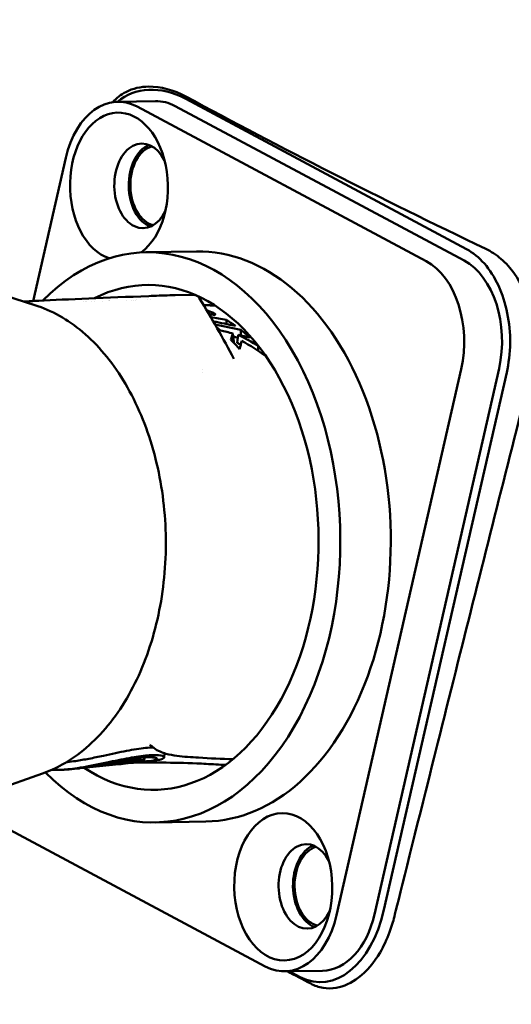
# Model space of a CAD drawing. Header units: millimetres. Extents: x 0 to 4686, y -120 to 1682.
# Tile 207 of 256: x 1329 to 1349, y 1077 to 1118. Entities that reach past the tile are written whole.
import ezdxf

# ---------------------------------------------------------------- set-up
doc = ezdxf.new("R2010")
doc.units = ezdxf.units.MM
doc.header["$LTSCALE"] = 2
doc.layers.add('Sichtbar (ISO)', color=7, linetype='Continuous', lineweight=50)

msp = doc.modelspace()

# ---------------------------------------------------------------- linework, layer by layer
at = {"layer": 'Sichtbar (ISO)'}
for p, q in [((1332.6269, 1114.2138), (1334.1944, 1114.24)), ((1335.448, 1114.3286), (1347.0802, 1108.1113)), ((1333.4385, 1114.0098), (1345.4033, 1107.6157)), ((1335.006, 1114.0361), (1346.9708, 1107.6419)), ((1329.1269, 1105.9644), (1330.4814, 1111.8921)), ((1335.8884, 1108.0165), (1333.7984, 1107.9815)), ((1329.1956, 1105.8001), (1326.6442, 1106.6036)), ((1333.8803, 1106.0231), (1333.8803, 1106.0231)), ((1334.0073, 1106.0271), (1334.0073, 1106.0271)), ((1335.7067, 1106.2203), (1335.015, 1106.2102)), ((1329.1345, 1105.8355), (1329.1345, 1105.8355)), ((1331.2249, 1105.9312), (1331.2249, 1105.9311)), ((1331.3152, 1105.9346), (1331.3132, 1105.9346)), ((1331.3515, 1105.9361), (1331.3515, 1105.936)), ((1331.5279, 1105.9428), (1331.5279, 1105.9427)), ((1331.6609, 1105.9478), (1331.6609, 1105.9477)), ((1332.0165, 1105.9608), (1332.0165, 1105.9607)), ((1332.2381, 1105.9686), (1332.2381, 1105.9686)), ((1332.2723, 1105.9698), (1332.2723, 1105.9698)), ((1332.307, 1105.9711), (1332.307, 1105.971)), ((1333.0168, 1105.9952), (1333.0168, 1105.9952)), ((1333.1881, 1106.0008), (1333.1881, 1106.0008)), ((1333.2897, 1106.0042), (1333.2897, 1106.0041)), ((1333.3724, 1106.0068), (1333.3724, 1106.0068)), ((1333.4075, 1106.008), (1333.4075, 1106.0079)), ((1336.5912, 1105.3995), (1336.5917, 1105.4717)), ((1337.4386, 1104.2716), (1337.4049, 1104.6248)), ((1337.6253, 1104.5716), (1337.5776, 1104.2369)), ((1337.4385, 1103.5729), (1337.4385, 1103.5729)), ((1348.4217, 1103.1685), (1343.2578, 1080.5704)), ((1336.1351, 1103.0171), (1336.1351, 1103.0171)), ((1336.1617, 1103.1336), (1336.1617, 1103.1337)), ((1346.8542, 1103.1423), (1341.6903, 1080.5441)), ((1348.7372, 1103.0012), (1343.6543, 1080.7606)), ((1333.5462, 1086.884), (1333.3094, 1086.859)), ((1333.7231, 1087.074), (1333.716, 1086.9507)), ((1333.7391, 1087.0751), (1333.7301, 1086.9187)), ((1334.1606, 1086.9488), (1333.9282, 1086.9243)), ((1334.5696, 1087.2469), (1334.5598, 1087.0776)), ((1332.6759, 1086.7947), (1331.0771, 1086.6261)), ((1332.0908, 1086.7596), (1332.0848, 1086.811)), ((1332.676, 1086.7932), (1332.6709, 1086.8373)), ((1333.1983, 1086.8498), (1332.9456, 1086.8232)), ((1329.5203, 1086.4109), (1326.9972, 1085.5224)), ((1338.7332, 1078.4265), (1326.7685, 1084.8206)), ((1336.2834, 1084.4198), (1334.1934, 1084.3848)), ((1339.5449, 1078.2225), (1341.1124, 1078.2487)), ((1340.1926, 1077.9817), (1339.7362, 1078.2257))]:
    msp.add_line(p, q, dxfattribs=at)
for centre, major_axis, ratio, start_param, end_param in [((1332.6855, 1110.7143), (-0.0586, 3.4995), 0.6653497, 5.9287853, 7.4995816), ((1334.8024, 1111.5039), (2.0177, -2.8339), 0.7471574, 2.1577325, 3.218375), ((1334.253, 1110.7405), (-0.0586, 3.4995), 0.6653497, 5.9287853, 6.2831853), ((1332.6855, 1110.7143), (-0.0511, 3.0495), 0.6653497, 3.5852323, 9.2006696), ((1333.6558, 1110.7305), (-0.0293, 1.7498), 0.6653497, 5.3466356, 10.3613276), ((1334.253, 1110.7405), (0.0293, -1.7498), 0.6653497, 3.4009611, 6.0238169), ((1334.253, 1110.7403), (-0.0276, 1.6498), 0.6653497, 0.1576802, 2.9834298), ((1333.9959, 1096.1832), (-0.1975, 11.7983), 0.6653497, 2.528832, 6.8624903), ((1336.0859, 1096.2181), (0.1975, -11.7983), 0.6653497, 0, 3.1415927), ((1333.9959, 1096.1832), (0.1749, -10.4485), 0.6653497, 5.8516032, 9.7399913), ((1344.6502, 1104.3201), (-0.0586, 3.4995), 0.6653497, 4.357989, 5.9287853), ((1346.2177, 1104.3464), (-0.0586, 3.4995), 0.6653497, 4.357989, 5.9287853), ((1334.8023, 1105.9043), (-0.0113, 0.2998), 0.4944602, 6.2666418, 6.2831853), ((1334.8778, 1106.2035), (0.1998, 0.006), 0.0170716, 0.8436679, 2.0065292), ((1335.0194, 1105.9102), (-0.0044, 0.3), 0.7207959, 0, 0.0207459), ((1311.4542, 1095.588), (41.2656, 1.4479), 0.2708389, 0.8895582, 0.9095967), ((1315.142, 1095.9613), (-37.7242, -0.2804), 0.2904278, 4.0756911, 4.1055743), ((1308.5169, 1095.5325), (42.4323, 1.4841), 0.2690353, 0.8021748, 0.8363562), ((1333.8166, 1096.1802), (-0.1644, 9.7863), 0.6653346, 5.7672986, 5.7937667), ((1334.7868, 1096.1964), (0.1627, -9.7005), 0.6653421, 2.6817883, 2.7438366), ((1445.5541, 2048.5017), (28.9114, -3452.243), 0.0350208, 4.9888641, 4.9889151), ((1323.7643, 1028.8705), (-4.5198, 77.3745), 0.8931538, 6.0196182, 6.0272598), ((1338.2418, 1098.0708), (-0.1007, 7.568), 0.1989819, 0.5209754, 0.5886171), ((1308.8149, 1095.5435), (41.2785, 1.4438), 0.2690353, 0.7895063, 0.7958874), ((1324.5347, 1033.294), (-4.0988, 72.862), 0.8932737, 6.0107994, 6.0181888), ((1334.787, 1096.1964), (0.163, -9.7005), 0.6653314, 2.5780276, 2.6436272), ((1429.1192, 1914.9425), (24.732, -2916.3086), 0.0350696, 4.9936024, 4.9936826), ((1331.0068, 1100.9826), (-0.748, -14.2756), 0.9769328, 0.1821235, 0.2236859), ((1333.1391, 1085.3693), (0.186, -5.0356), 0.0236235, 1.8683298, 1.8698349), ((1340.4566, 1081.7383), (-0.0293, 1.7498), 0.6653497, 5.3466356, 10.3613276), ((1341.0538, 1081.7483), (0.0293, -1.7498), 0.6653497, 3.4009611, 6.0238169), ((1341.0538, 1081.7485), (-0.0276, 1.6498), 0.6653497, 0.1581012, 2.9839742), ((1341.1354, 1082.1069), (-0.186, -4.3378), 0.6185346, 5.9942326, 7.5650289), ((1339.4863, 1081.722), (0.0586, -3.4995), 0.6653497, 5.9287853, 7.4995816), ((1341.0538, 1081.7483), (0.0586, -3.4995), 0.6653497, 0, 1.2163963)]:
    msp.add_ellipse(centre, major_axis=major_axis, ratio=ratio, start_param=start_param, end_param=end_param, dxfattribs=at)
msp.add_ellipse((1339.4863, 1081.722), major_axis=(-0.0511, 3.0495), ratio=0.6653497, dxfattribs=at)
for points, knots in [([(1316.2078, 1107.7173), (1316.2848, 1108.992), (1316.4973, 1110.2055), (1317.0993, 1112.7059), (1317.5107, 1113.9841), (1318.9817, 1118.3218), (1320.0916, 1121.2867), (1322.7142, 1128.7704), (1324.25, 1133.2588), (1326.9788, 1141.078), (1328.2112, 1144.3252), (1329.9566, 1149.6184), (1330.5102, 1151.6245), (1331.1694, 1155.6611), (1331.2133, 1157.6288), (1331.2804, 1160.2543), (1331.2941, 1160.9507), (1331.3056, 1161.6471)], [0, 0, 0, 0, 0.4039528, 0.4039528, 0.894161, 0.894161, 2.1092491, 2.1092491, 3.8818108, 3.8818108, 5.188117, 5.188117, 5.8668682, 5.8668682, 6.4461826, 6.4461826, 6.6552018, 6.6552018, 6.6552018, 6.6552018]), ([(1335.4567, 1114.43), (1334.9519, 1114.703), (1334.4187, 1114.8488), (1333.5883, 1114.8363), (1333.265, 1114.7679), (1332.7647, 1114.511), (1332.5835, 1114.3703), (1332.4313, 1114.1981)], [0.00000533, 0.00000533, 0.00000533, 0.00000533, 0.24320981, 0.24320981, 0.39918553, 0.39918553, 0.50793068, 0.50793068, 0.50793068, 0.50793068]), ([(1335.4568, 1114.43), (1337.4074, 1113.3754), (1339.417, 1112.3225), (1343.5553, 1110.2206), (1345.6834, 1109.1718), (1347.8723, 1108.1248)], [0.0000032, 0.0000032, 0.0000032, 0.0000032, 0.9397396, 0.9397396, 1.8781334, 1.8781334, 1.8781334, 1.8781334]), ([(1347.0802, 1108.1113), (1347.34, 1107.9694), (1347.5899, 1107.7687), (1347.8133, 1107.5137), (1348.0364, 1107.2589), (1348.2331, 1106.9498), (1348.3935, 1106.6045), (1348.5551, 1106.2565), (1348.6799, 1105.8717), (1348.7624, 1105.4669), (1348.8442, 1105.0654), (1348.8844, 1104.6443), (1348.8795, 1104.2262), (1348.8746, 1103.8074), (1348.8244, 1103.3917), (1348.7372, 1103.0012)], [0, 0, 0, 0, 0.1997865, 0.1997865, 0.1997865, 0.3993554, 0.3993554, 0.3993554, 0.6005308, 0.6005308, 0.6005308, 0.8001037, 0.8001037, 0.8001037, 1, 1, 1, 1]), ([(1349.7472, 1103.018), (1349.8398, 1103.3903), (1349.9177, 1103.8717), (1349.8928, 1104.8633), (1349.8274, 1105.3386), (1349.5339, 1106.2925), (1349.322, 1106.726), (1348.8898, 1107.3291), (1348.7056, 1107.5326), (1348.3034, 1107.878), (1348.0911, 1108.0179), (1347.8723, 1108.1248)], [-0.70680368, -0.70680368, -0.70680368, -0.70680368, -0.50287149, -0.50287149, -0.34611044, -0.34611044, -0.19150225, -0.19150225, -0.09424897, -0.09424897, -0.00000985, -0.00000985, -0.00000985, -0.00000985]), ([(1328.7379, 1105.9443), (1328.9352, 1105.9547), (1329.1431, 1105.9653), (1330.5656, 1106.0358), (1332.1735, 1106.1035), (1334.2032, 1106.1818), (1334.4955, 1106.1929), (1334.7909, 1106.2041)], [0.3097562, 0.3097562, 0.3097562, 0.3097562, 0.4219801, 0.4219801, 1.03887515, 1.03887515, 1.14092784, 1.14092784, 1.14092784, 1.14092784]), ([(1335.7067, 1106.2203), (1335.7242, 1106.2205), (1335.7387, 1106.2207), (1335.7549, 1106.2206), (1335.7586, 1106.2205), (1335.7655, 1106.2204), (1335.7686, 1106.2203), (1335.7761, 1106.22), (1335.7806, 1106.2197), (1335.7906, 1106.2189), (1335.7963, 1106.2183), (1335.8089, 1106.2166), (1335.8161, 1106.2154), (1335.8373, 1106.211), (1335.8515, 1106.207), (1335.8899, 1106.1929), (1335.9137, 1106.1805), (1335.9611, 1106.1472), (1335.9843, 1106.1245), (1336.0086, 1106.0919), (1336.0137, 1106.0843), (1336.0185, 1106.0765)], [0, 0, 0, 0, 0.007359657, 0.007359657, 0.009569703, 0.009569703, 0.011230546, 0.011230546, 0.012977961, 0.012977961, 0.014780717, 0.014780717, 0.016975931, 0.016975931, 0.021366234, 0.021366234, 0.02927359, 0.02927359, 0.038755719, 0.038755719, 0.041499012, 0.041499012, 0.041499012, 0.041499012]), ([(1329.1956, 1105.8001), (1329.8955, 1105.5797), (1330.5649, 1105.2001), (1331.8088, 1104.1534), (1332.3786, 1103.4746), (1333.3518, 1101.8872), (1333.752, 1100.9746), (1334.3382, 1099.0156), (1334.5237, 1097.9694), (1334.6628, 1095.8496), (1334.6166, 1094.7764), (1334.2965, 1092.7078), (1334.0226, 1091.7129), (1333.2696, 1089.9002), (1332.7905, 1089.0825), (1331.6701, 1087.7161), (1331.0296, 1087.1649), (1330.0699, 1086.6317), (1329.7979, 1086.5086), (1329.5203, 1086.4109)], [1.8083631, 1.8083631, 1.8083631, 1.8083631, 2.1150608, 2.1150608, 2.4351405, 2.4351405, 2.7611244, 2.7611244, 3.0876018, 3.0876018, 3.4137532, 3.4137532, 3.7400557, 3.7400557, 4.0665615, 4.0665615, 4.3903333, 4.3903333, 4.5133466, 4.5133466, 4.5133466, 4.5133466]), ([(1336.1852, 1105.8017), (1336.2319, 1105.7984), (1336.2787, 1105.7955), (1336.3757, 1105.79), (1336.4259, 1105.7876), (1336.5265, 1105.7835), (1336.577, 1105.7819), (1336.6374, 1105.7804), (1336.6472, 1105.7801), (1336.6571, 1105.7799)], [4.634896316, 4.634896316, 4.634896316, 4.634896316, 4.644655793, 4.644655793, 4.655075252, 4.655075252, 4.665494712, 4.665494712, 4.667534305, 4.667534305, 4.667534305, 4.667534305]), ([(1336.4061, 1105.4313), (1336.417, 1105.4287), (1336.4277, 1105.4262), (1336.4381, 1105.424), (1336.4547, 1105.4203), (1336.4705, 1105.4171), (1336.4857, 1105.4143), (1336.4933, 1105.4128), (1336.5007, 1105.4115), (1336.5079, 1105.4103), (1336.5151, 1105.4091), (1336.522, 1105.4079), (1336.5286, 1105.4069), (1336.5419, 1105.4049), (1336.5542, 1105.4032), (1336.5657, 1105.4019), (1336.5771, 1105.4006), (1336.5878, 1105.3997), (1336.5977, 1105.399), (1336.6026, 1105.3987), (1336.6073, 1105.3984), (1336.6118, 1105.3983), (1336.6164, 1105.3981), (1336.6206, 1105.3981), (1336.6247, 1105.3981), (1336.6328, 1105.3981), (1336.6401, 1105.3984), (1336.6464, 1105.3991), (1336.6527, 1105.3999), (1336.658, 1105.401), (1336.6622, 1105.4024), (1336.6664, 1105.4039), (1336.6694, 1105.4058), (1336.6712, 1105.408), (1336.6731, 1105.4102), (1336.6738, 1105.4128), (1336.6735, 1105.4156), (1336.6731, 1105.4184), (1336.6717, 1105.4215), (1336.6692, 1105.4248), (1336.6667, 1105.4282), (1336.6632, 1105.4318), (1336.6585, 1105.4355), (1336.6539, 1105.4393), (1336.6482, 1105.4432), (1336.6417, 1105.4472), (1336.6351, 1105.4512), (1336.6277, 1105.4552), (1336.6195, 1105.4593), (1336.6112, 1105.4634), (1336.6021, 1105.4675), (1336.5917, 1105.4717)], [0.39051353, 0.39051353, 0.39051353, 0.39051353, 0.41669582, 0.41669582, 0.41669582, 0.45836541, 0.45836541, 0.45836541, 0.47920021, 0.47920021, 0.47920021, 0.500035, 0.500035, 0.500035, 0.54170459, 0.54170459, 0.54170459, 0.58337418, 0.58337418, 0.58337418, 0.60420897, 0.60420897, 0.60420897, 0.62504377, 0.62504377, 0.62504377, 0.66671336, 0.66671336, 0.66671336, 0.70838295, 0.70838295, 0.70838295, 0.75005254, 0.75005254, 0.75005254, 0.79172213, 0.79172213, 0.79172213, 0.83339172, 0.83339172, 0.83339172, 0.8750613, 0.8750613, 0.8750613, 0.91673089, 0.91673089, 0.91673089, 0.95840048, 0.95840048, 0.95840048, 1, 1, 1, 1]), ([(1349.7472, 1103.018), (1348.8386, 1099.4464), (1347.8163, 1095.3848), (1346.4189, 1089.8148), (1345.8673, 1087.6112), (1344.9335, 1083.8778), (1344.1821, 1080.8664), (1344.0878, 1080.4885)], [0.000012, 0.000012, 0.000012, 0.000012, 1.1380719, 1.1380719, 1.7456816, 1.7456816, 2.6616421, 2.6616421, 2.6616421, 2.6616421]), ([(1334.1048, 1087.4896), (1334.01, 1087.4877), (1333.9026, 1087.481), (1333.5525, 1087.4458), (1333.284, 1087.403), (1332.7043, 1087.2916), (1332.3815, 1087.2208), (1332.0389, 1087.1459)], [0.92787694, 0.92787694, 0.92787694, 0.92787694, 0.97719676, 0.97719676, 1.07327032, 1.07327032, 1.16824026, 1.16824026, 1.16824026, 1.16824026]), ([(1334.0165, 1087.5602), (1333.982, 1087.5876), (1333.9597, 1087.5966), (1333.9568, 1087.5978), (1333.9567, 1087.5978), (1333.9567, 1087.5978)], [0.000041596, 0.000041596, 0.000041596, 0.000041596, 0.04005231, 0.04005231, 0.043125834, 0.043125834, 0.043125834, 0.043125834]), ([(1337.4008, 1087.0013), (1336.9448, 1087.0182), (1336.4587, 1087.0361), (1335.6772, 1087.0834), (1335.3804, 1087.1029), (1334.9347, 1087.1621), (1334.7847, 1087.1867), (1334.4726, 1087.2726), (1334.2978, 1087.3354), (1334.1325, 1087.4676)], [0.05514816, 0.05514816, 0.05514816, 0.05514816, 0.32318316, 0.32318316, 0.48547135, 0.48547135, 0.56715614, 0.56715614, 0.65102993, 0.65102993, 0.65102993, 0.65102993]), ([(1332.0389, 1087.1459), (1331.8372, 1087.1019), (1331.6362, 1087.06), (1331.2483, 1086.9856), (1331.0616, 1086.9531), (1330.7708, 1086.9097), (1330.6608, 1086.8953), (1330.5403, 1086.8822), (1330.5237, 1086.8804), (1330.5072, 1086.8787)], [0.00000286, 0.00000286, 0.00000286, 0.00000286, 0.06191814, 0.06191814, 0.12193158, 0.12193158, 0.16121582, 0.16121582, 0.16755084, 0.16755084, 0.16755084, 0.16755084]), ([(1331.7546, 1086.7472), (1331.9497, 1086.7842), (1332.1474, 1086.8234), (1332.5389, 1086.8994), (1332.7299, 1086.9356), (1333.1661, 1087.0109), (1333.3982, 1087.0444), (1333.7946, 1087.0825), (1333.9541, 1087.0865), (1334.181, 1087.0704), (1334.244, 1087.0503), (1334.2607, 1087.0023), (1334.2147, 1086.9754), (1334.0212, 1086.932), (1333.8791, 1086.9159), (1333.6971, 1086.9079)], [0.00000162, 0.00000162, 0.00000162, 0.00000162, 0.06029298, 0.06029298, 0.12034196, 0.12034196, 0.20379198, 0.20379198, 0.28708886, 0.28708886, 0.37175566, 0.37175566, 0.45612043, 0.45612043, 0.53751897, 0.53751897, 0.53751897, 0.53751897]), ([(1334.1606, 1086.9489), (1334.268, 1086.9603), (1334.3554, 1086.9756), (1334.5269, 1087.0234), (1334.5728, 1087.0596), (1334.5406, 1087.1243), (1334.4624, 1087.152), (1334.1924, 1087.1756), (1334.0061, 1087.1717), (1333.548, 1087.1257), (1333.2822, 1087.0843), (1332.7091, 1086.977), (1332.3899, 1086.9089), (1332.0504, 1086.8369)], [0.69205515, 0.69205515, 0.69205515, 0.69205515, 0.75978424, 0.75978424, 0.86955834, 0.86955834, 0.97961196, 0.97961196, 1.0873433, 1.0873433, 1.19485842, 1.19485842, 1.30075864, 1.30075864, 1.30075864, 1.30075864]), ([(1332.2296, 1086.7727), (1332.3573, 1086.792), (1332.4829, 1086.8109), (1332.7211, 1086.8445), (1332.8329, 1086.8591), (1333.034, 1086.882), (1333.1225, 1086.8903), (1333.2335, 1086.8976), (1333.2667, 1086.8992), (1333.3106, 1086.9005), (1333.3243, 1086.9008), (1333.3431, 1086.9009), (1333.3489, 1086.9009), (1333.3561, 1086.9008), (1333.3575, 1086.9008), (1333.36, 1086.9008), (1333.3631, 1086.9007), (1333.3665, 1086.9007), (1333.3671, 1086.9006), (1333.3686, 1086.9006), (1333.369, 1086.9006), (1333.3697, 1086.9006), (1333.37, 1086.9006), (1333.3704, 1086.9006), (1333.3705, 1086.9006), (1333.3707, 1086.9006), (1333.3708, 1086.9006), (1333.3709, 1086.9006), (1333.371, 1086.9006), (1333.3711, 1086.9006)], [0.000001, 0.000001, 0.000001, 0.000001, 0.03894735, 0.03894735, 0.07779256, 0.07779256, 0.11634059, 0.11634059, 0.13554998, 0.13554998, 0.1451355, 0.1451355, 0.15009408, 0.15009408, 0.15133003, 0.15133003, 0.15233203, 0.15233203, 0.15312098, 0.15312098, 0.15359895, 0.15359895, 0.15389342, 0.15389342, 0.15405046, 0.15405046, 0.15416118, 0.15416118, 0.15427774, 0.15427774, 0.15427774, 0.15427774]), ([(1333.7124, 1086.9527), (1333.675, 1086.9595), (1333.6111, 1086.9628), (1333.435, 1086.958), (1333.3239, 1086.9501), (1333.0643, 1086.9223), (1332.9173, 1086.9026), (1332.6002, 1086.8549), (1332.4315, 1086.8271), (1332.2596, 1086.7982)], [0.000001, 0.000001, 0.000001, 0.000001, 0.05230894, 0.05230894, 0.10463834, 0.10463834, 0.15706057, 0.15706057, 0.20962428, 0.20962428, 0.20962428, 0.20962428]), ([(1333.1983, 1086.8498), (1333.2558, 1086.8536), (1333.3041, 1086.858), (1333.3803, 1086.8676), (1333.408, 1086.8727), (1333.4247, 1086.8777)], [-0.06003176, -0.06003176, -0.06003176, -0.06003176, -0.030017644, -0.030017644, -0.000001, -0.000001, -0.000001, -0.000001]), ([(1333.7279, 1086.9173), (1333.7297, 1086.918), (1333.7303, 1086.9185), (1333.7296, 1086.9193), (1333.7281, 1086.9196), (1333.7207, 1086.9198), (1333.7121, 1086.9194), (1333.6887, 1086.9175), (1333.674, 1086.9159), (1333.6404, 1086.9119), (1333.6216, 1086.9095), (1333.5825, 1086.9041), (1333.5624, 1086.9011), (1333.5235, 1086.8952), (1333.505, 1086.8923), (1333.4721, 1086.8868), (1333.458, 1086.8844), (1333.4415, 1086.8813), (1333.4367, 1086.8804), (1333.4292, 1086.8788), (1333.4265, 1086.8782), (1333.4247, 1086.8777)], [0.000001, 0.000001, 0.000001, 0.000001, 0.003182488, 0.003182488, 0.00637883, 0.00637883, 0.012361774, 0.012361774, 0.018312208, 0.018312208, 0.024276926, 0.024276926, 0.030284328, 0.030284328, 0.036344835, 0.036344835, 0.042403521, 0.042403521, 0.045534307, 0.045534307, 0.048650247, 0.048650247, 0.048650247, 0.048650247]), ([(1333.5462, 1086.884), (1333.5611, 1086.8856), (1333.5752, 1086.8872), (1333.5885, 1086.8889), (1333.602, 1086.8906), (1333.6147, 1086.8924), (1333.6265, 1086.8942), (1333.644, 1086.8969), (1333.6597, 1086.8997), (1333.6736, 1086.9025), (1333.6967, 1086.9073), (1333.7149, 1086.9123), (1333.7279, 1086.9173)], [0.69931807, 0.69931807, 0.69931807, 0.69931807, 0.74921425, 0.74921425, 0.74921425, 0.8, 0.8, 0.8, 0.87502564, 0.87502564, 0.87502564, 1, 1, 1, 1]), ([(1333.5955, 1086.9202), (1333.615, 1086.9236), (1333.6335, 1086.9271), (1333.6667, 1086.9341), (1333.6809, 1086.9375), (1333.7044, 1086.9441), (1333.7107, 1086.9466), (1333.7177, 1086.9508), (1333.716, 1086.9521), (1333.7124, 1086.9527)], [0.000000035, 0.000000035, 0.000000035, 0.000000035, 0.00606282, 0.00606282, 0.012225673, 0.012225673, 0.019248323, 0.019248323, 0.028833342, 0.028833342, 0.028833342, 0.028833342]), ([(1332.0504, 1086.8369), (1331.8625, 1086.797), (1331.6748, 1086.7589), (1331.3114, 1086.6905), (1331.1354, 1086.6601), (1330.6818, 1086.5916), (1330.4405, 1086.5668), (1330.1134, 1086.5522), (1329.9968, 1086.5541), (1329.9026, 1086.5631)], [0.000001, 0.000001, 0.000001, 0.000001, 0.05763014, 0.05763014, 0.11370459, 0.11370459, 0.21033281, 0.21033281, 0.27906585, 0.27906585, 0.27906585, 0.27906585]), ([(1330.6199, 1086.5822), (1330.5988, 1086.5806), (1330.5777, 1086.579), (1330.5356, 1086.576), (1330.5145, 1086.5745), (1330.4723, 1086.5716), (1330.4512, 1086.5702), (1330.409, 1086.5674), (1330.3879, 1086.5661), (1330.3457, 1086.5635), (1330.3246, 1086.5623), (1330.3034, 1086.5611)], [4.69201828, 4.69201828, 4.69201828, 4.69201828, 4.69455597, 4.69455597, 4.69709366, 4.69709366, 4.69963135, 4.69963135, 4.702169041, 4.702169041, 4.704706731, 4.704706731, 4.704706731, 4.704706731]), ([(1330.6198, 1086.5822), (1330.7637, 1086.5932), (1330.9087, 1086.6104), (1331.3261, 1086.6674), (1331.5885, 1086.7158), (1331.7546, 1086.7472)], [0.23150924, 0.23150924, 0.23150924, 0.23150924, 0.34230315, 0.34230315, 0.59151843, 0.59151843, 0.59151843, 0.59151843]), ([(1331.0771, 1086.6261), (1331.0708, 1086.6255), (1331.0624, 1086.6246), (1331.0422, 1086.6226), (1331.0326, 1086.6216), (1331.0002, 1086.6186), (1330.9796, 1086.6167), (1330.9443, 1086.6137), (1330.9245, 1086.6121), (1330.9046, 1086.6107), (1330.9039, 1086.6107), (1330.9031, 1086.6106)], [0.000001, 0.000001, 0.000001, 0.000001, 0.002540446, 0.002540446, 0.004628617, 0.004628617, 0.009277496, 0.009277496, 0.014534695, 0.014534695, 0.01473249, 0.01473249, 0.01473249, 0.01473249]), ([(1332.2596, 1086.7982), (1332.251, 1086.7968), (1332.2399, 1086.7949), (1332.216, 1086.7905), (1332.2054, 1086.7885), (1332.1759, 1086.7827), (1332.1582, 1086.779), (1332.1281, 1086.7721), (1332.1158, 1086.7691), (1332.0983, 1086.7639), (1332.0929, 1086.7619), (1332.0897, 1086.759), (1332.0919, 1086.7582), (1332.1036, 1086.7579), (1332.113, 1086.7584), (1332.138, 1086.7606), (1332.1535, 1086.7623), (1332.18, 1086.7656), (1332.1896, 1086.7669), (1332.2093, 1086.7696), (1332.2194, 1086.7711), (1332.2296, 1086.7727)], [0.000001, 0.000001, 0.000001, 0.000001, 0.002625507, 0.002625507, 0.004782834, 0.004782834, 0.008821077, 0.008821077, 0.012746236, 0.012746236, 0.016595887, 0.016595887, 0.020440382, 0.020440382, 0.024298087, 0.024298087, 0.028197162, 0.028197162, 0.030223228, 0.030223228, 0.032247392, 0.032247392, 0.032247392, 0.032247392]), ([(1332.7971, 1086.8107), (1332.7922, 1086.8101), (1332.7873, 1086.8094), (1332.7826, 1086.8088), (1332.7758, 1086.8078), (1332.7693, 1086.807), (1332.7629, 1086.8061), (1332.7602, 1086.8057), (1332.7576, 1086.8053), (1332.7551, 1086.805), (1332.7507, 1086.8044), (1332.7465, 1086.8038), (1332.7424, 1086.8032), (1332.7389, 1086.8027), (1332.7354, 1086.8022), (1332.7321, 1086.8018), (1332.7276, 1086.8011), (1332.7233, 1086.8005), (1332.7192, 1086.7999), (1332.7147, 1086.7993), (1332.7105, 1086.7987), (1332.7067, 1086.7981), (1332.7045, 1086.7978), (1332.7024, 1086.7975), (1332.7004, 1086.7972), (1332.6958, 1086.7965), (1332.6917, 1086.7959), (1332.6884, 1086.7954), (1332.6835, 1086.7947), (1332.6801, 1086.7941), (1332.6781, 1086.7937), (1332.6761, 1086.7933), (1332.6756, 1086.7931), (1332.6765, 1086.7931), (1332.677, 1086.7931), (1332.6781, 1086.7932), (1332.6795, 1086.7933), (1332.6804, 1086.7933), (1332.6814, 1086.7934), (1332.6826, 1086.7935), (1332.6844, 1086.7937), (1332.6865, 1086.7938), (1332.6888, 1086.7941), (1332.6904, 1086.7942), (1332.6921, 1086.7944), (1332.6938, 1086.7945), (1332.6969, 1086.7948), (1332.7002, 1086.7952), (1332.7036, 1086.7955), (1332.705, 1086.7957), (1332.7065, 1086.7958), (1332.7079, 1086.796), (1332.7128, 1086.7965), (1332.7179, 1086.797), (1332.7231, 1086.7975), (1332.7285, 1086.7981), (1332.7339, 1086.7987), (1332.7392, 1086.7993), (1332.7417, 1086.7995), (1332.7442, 1086.7998), (1332.7467, 1086.8001), (1332.7494, 1086.8003), (1332.7521, 1086.8006), (1332.7548, 1086.8009), (1332.7599, 1086.8015), (1332.7649, 1086.802), (1332.7698, 1086.8025), (1332.7711, 1086.8027), (1332.7724, 1086.8028), (1332.7737, 1086.803), (1332.7772, 1086.8034), (1332.7805, 1086.8037), (1332.7838, 1086.8041), (1332.7884, 1086.8046), (1332.7928, 1086.8051), (1332.797, 1086.8055), (1332.799, 1086.8058), (1332.801, 1086.806), (1332.8029, 1086.8062), (1332.805, 1086.8064), (1332.8071, 1086.8067), (1332.8091, 1086.8069), (1332.813, 1086.8073), (1332.8167, 1086.8077), (1332.8202, 1086.8082), (1332.8238, 1086.8086), (1332.8272, 1086.8089), (1332.8304, 1086.8093), (1332.8337, 1086.8097), (1332.8368, 1086.81), (1332.8398, 1086.8104), (1332.8427, 1086.8107), (1332.8455, 1086.8111), (1332.8482, 1086.8114), (1332.8509, 1086.8117), (1332.8535, 1086.812), (1332.8559, 1086.8123), (1332.8584, 1086.8126), (1332.8607, 1086.8128), (1332.863, 1086.8131)], [0.00000003, 0.00000003, 0.00000003, 0.00000003, 0.01857076, 0.01857076, 0.01857076, 0.04545455, 0.04545455, 0.04545455, 0.05640649, 0.05640649, 0.05640649, 0.07494199, 0.07494199, 0.07494199, 0.09090909, 0.09090909, 0.09090909, 0.11240862, 0.11240862, 0.11240862, 0.13636364, 0.13636364, 0.13636364, 0.14996136, 0.14996136, 0.14996136, 0.18181818, 0.18181818, 0.18181818, 0.22727273, 0.22727273, 0.22727273, 0.27272727, 0.27272727, 0.27272727, 0.3011925, 0.3011925, 0.3011925, 0.31818182, 0.31818182, 0.31818182, 0.34526936, 0.34526936, 0.34526936, 0.36363636, 0.36363636, 0.36363636, 0.39571655, 0.39571655, 0.39571655, 0.40909091, 0.40909091, 0.40909091, 0.45365128, 0.45365128, 0.45365128, 0.5, 0.5, 0.5, 0.52158731, 0.52158731, 0.52158731, 0.54545455, 0.54545455, 0.54545455, 0.59090909, 0.59090909, 0.59090909, 0.60338626, 0.60338626, 0.60338626, 0.63636364, 0.63636364, 0.63636364, 0.68181818, 0.68181818, 0.68181818, 0.70370481, 0.70370481, 0.70370481, 0.72727273, 0.72727273, 0.72727273, 0.77272727, 0.77272727, 0.77272727, 0.81818182, 0.81818182, 0.81818182, 0.86363636, 0.86363636, 0.86363636, 0.90909091, 0.90909091, 0.90909091, 0.95454545, 0.95454545, 0.95454545, 1, 1, 1, 1]), ([(1337.0953, 1086.7648), (1337.0312, 1086.7681), (1336.9673, 1086.7714), (1336.6297, 1086.7892), (1336.3599, 1086.8037), (1336.096, 1086.8179)], [0.14472877, 0.14472877, 0.14472877, 0.14472877, 0.16399834, 0.16399834, 0.24724799, 0.24724799, 0.24724799, 0.24724799]), ([(1319.1028, 1085.0883), (1320.1462, 1078.9937), (1321.6162, 1070.4422), (1326.1507, 1043.7842), (1326.2994, 1042.5829), (1328.8831, 1028.3122)], [-8.1122945, -8.1122945, -8.1122945, -8.1122945, -4.3508022, -4.3508022, -0.0000015, -0.0000015, -0.0000015, -0.0000015]), ([(1329.6964, 1043.7617), (1328.9509, 1046.9161), (1328.1357, 1050.4374), (1324.7441, 1065.1009), (1322.1598, 1076.3082), (1320.1657, 1085.1513)], [-2.3333716, -2.3333716, -2.3333716, -2.3333716, -1.7095002, -1.7095002, -0.7053969, -0.7053969, -0.7053969, -0.7053969]), ([(1377.7102, 1018.0719), (1359.7434, 1020.7046), (1348.7919, 1022.3186), (1340.5623, 1023.7633), (1339.0946, 1024.0961), (1336.5089, 1025.4603), (1335.6998, 1026.1161), (1333.9998, 1028.1795), (1333.4175, 1029.6312), (1332.2836, 1032.9034), (1331.2509, 1037.0127), (1325.3297, 1062.5493), (1322.5765, 1074.5449), (1320.3527, 1084.349), (1320.2606, 1084.7553), (1320.1706, 1085.1525)], [0.000001, 0.000001, 0.000001, 0.000001, 5.4475866, 5.4475866, 8.8584414, 8.8584414, 11.0839934, 11.0839934, 14.4444599, 14.4444599, 21.911222, 21.911222, 26.3551106, 26.3551106, 26.5519043, 26.5519043, 26.5519043, 26.5519043]), ([(1320.3996, 1085.15), (1321.1298, 1081.92), (1321.9254, 1078.4348), (1324.0803, 1069.0184), (1325.5574, 1062.6081), (1327.7179, 1053.2965), (1328.6306, 1049.377), (1331.4405, 1037.418), (1332.0462, 1034.9845), (1333.2518, 1030.7311), (1333.7429, 1029.3819), (1335.071, 1027.1036), (1335.7899, 1026.3279), (1337.528, 1025.012), (1338.5535, 1024.5784), (1340.0185, 1024.0688), (1341.047, 1023.7962), (1344.0165, 1023.262), (1344.7031, 1023.1438), (1345.6464, 1022.9818), (1346.3046, 1022.8703), (1350.7793, 1022.1396), (1356.0154, 1021.3381), (1367.2175, 1019.6487), (1373.9883, 1018.6364), (1377.6536, 1018.0888)], [1.7050058, 1.7050058, 1.7050058, 1.7050058, 2.3199211, 2.3199211, 3.3689732, 3.3689732, 3.9608023, 3.9608023, 5.2589956, 5.2589956, 6.7507065, 6.7507065, 8.1648045, 8.1648045, 9.8812174, 9.8812174, 11.5970775, 11.5970775, 11.9469822, 11.9469822, 12.6869305, 12.6869305, 16.4233901, 16.4233901, 19.3319374, 19.3319374, 19.3319374, 19.3319374]), ([(1344.0878, 1080.4885), (1344.0615, 1080.383), (1344.0326, 1080.279), (1343.9662, 1080.0611), (1343.9279, 1079.9478), (1343.7763, 1079.5402), (1343.6451, 1079.2614), (1343.2435, 1078.5778), (1342.9421, 1078.2213), (1342.3134, 1077.7371), (1341.9982, 1077.5902), (1341.4948, 1077.5061), (1341.3129, 1077.5057), (1340.9583, 1077.5658), (1340.787, 1077.6246), (1340.6218, 1077.7123)], [-0.65699531, -0.65699531, -0.65699531, -0.65699531, -0.62348552, -0.62348552, -0.58575719, -0.58575719, -0.48480778, -0.48480778, -0.31495411, -0.31495411, -0.16583915, -0.16583915, -0.08182732, -0.08182732, -0.000001, -0.000001, -0.000001, -0.000001])]:
    msp.add_open_spline(points, degree=3, knots=knots, dxfattribs=at)
for points in [[(1336.0185, 1106.0765), (1336.0185, 1106.0765), (1336.0185, 1106.0765), (1336.0185, 1106.0765)], [(1336.0185, 1106.0765), (1336.5206, 1105.2545), (1337.0007, 1104.4195), (1337.4385, 1103.5729)], [(1336.312, 1105.5888), (1336.4056, 1105.5528), (1336.4989, 1105.5138), (1336.5917, 1105.4717)], [(1337.6253, 1104.5716), (1337.9086, 1104.4243), (1338.1848, 1104.268), (1338.4525, 1104.1041)], [(1337.681, 1103.9759), (1337.5646, 1104.1063), (1337.4446, 1104.232), (1337.3219, 1104.354)], [(1337.4386, 1104.2716), (1337.4359, 1104.2628), (1337.4332, 1104.254), (1337.4305, 1104.2452)], [(1337.5776, 1104.2369), (1337.6272, 1104.2102), (1337.6766, 1104.1832), (1337.7257, 1104.1559)], [(1337.771, 1104.3226), (1337.7406, 1104.2146), (1337.7106, 1104.0989), (1337.681, 1103.9759)], [(1337.771, 1104.3226), (1338.1142, 1104.1234), (1338.4467, 1103.911), (1338.7652, 1103.6857)], [(1338.4525, 1104.1041), (1338.4614, 1104.0946), (1338.4703, 1104.085), (1338.4792, 1104.0755)], [(1338.4533, 1103.9007), (1338.4531, 1103.9685), (1338.4528, 1104.0363), (1338.4525, 1104.1041)], [(1334.1325, 1087.4676), (1334.0938, 1087.4985), (1334.0552, 1087.5293), (1334.0165, 1087.5602)], [(1333.5955, 1086.9202), (1333.3494, 1086.8777), (1333.1049, 1086.8419), (1332.863, 1086.8131)], [(1334.6344, 1086.8584), (1334.1971, 1086.8591), (1333.7648, 1086.8601), (1333.3358, 1086.8618)], [(1336.096, 1086.8179), (1335.5993, 1086.8445), (1335.1153, 1086.8576), (1334.6344, 1086.8584)], [(1340.6218, 1077.7123), (1340.299, 1077.8836), (1339.9773, 1078.0543), (1339.6564, 1078.2244)]]:
    msp.add_open_spline(points, degree=3, dxfattribs=at)

doc.saveas('drawing.dxf')
